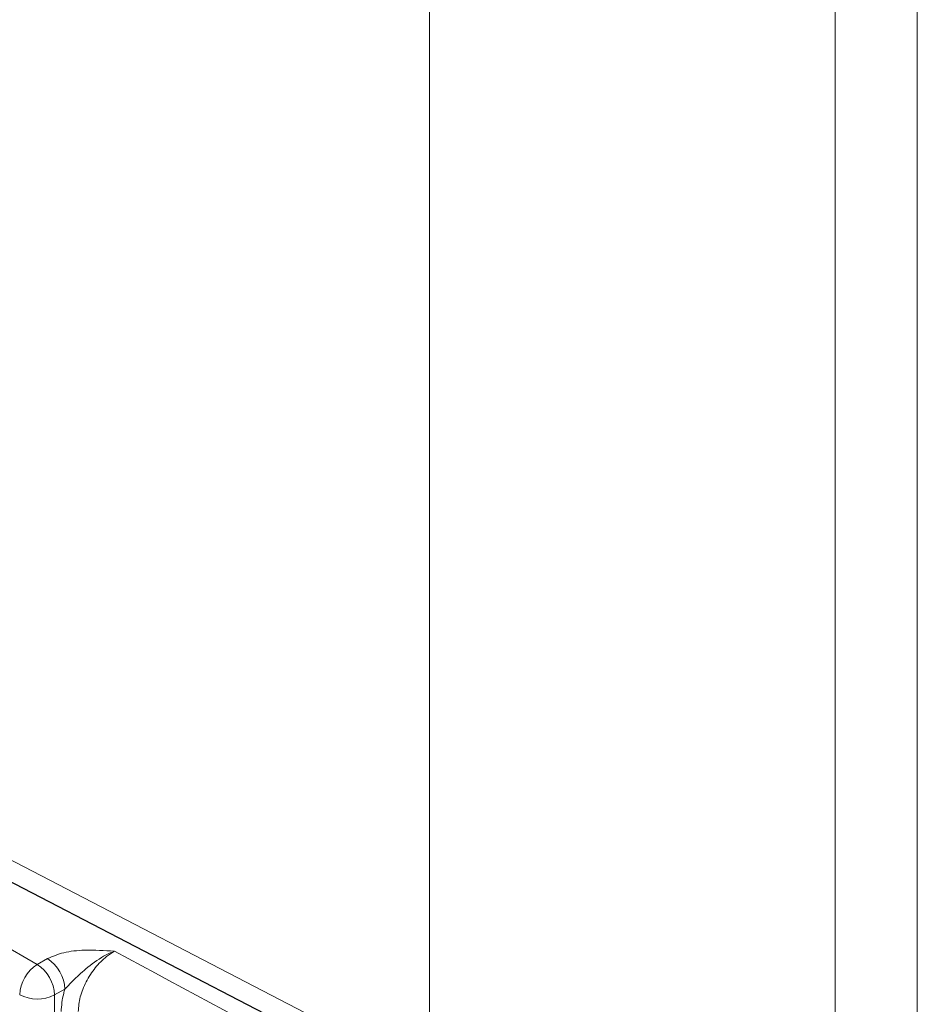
# Paper-space layout 'Blatt2' of a CAD drawing. Header units: millimetres. Extents: x 5 to 418, y 2 to 292.
# Tile 40 of 71: x 135 to 144, y 160 to 170. Entities that reach past the tile are written whole.
import ezdxf

# ---------------------------------------------------------------- set-up
doc = ezdxf.new("R2010")
doc.units = ezdxf.units.MM

psp = doc.layouts.new('Blatt2')

# ---------------------------------------------------------------- linework, layer by layer
at = {"color": 7, "linetype": 'Continuous', "lineweight": 18}
for p, q in [((139.3789, 174.4619), (139.3789, 159.0462)), ((143.4628, 156.4018), (143.4628, 172.3997)), ((144.288, 172.4054), (144.288, 156.4075)), ((124.2902, 166.6134), (135.4333, 160.1807)), ((129.9363, 163.9418), (139.3789, 159.0462)), ((135.4333, 160.1807), (135.5376, 160.2389)), ((135.7113, 159.9309), (135.6069, 159.8727)), ((135.6069, 159.8727), (135.6069, 142.7931))]:
    psp.add_line(p, q, dxfattribs=at)
at = {"color": 7, "linetype": 'Continuous', "lineweight": 25}
psp.add_line((130.0658, 163.6556), (139.5084, 158.7601), dxfattribs=at)
at = {"color": 7, "linetype": 'Continuous', "lineweight": 18}
for centre, radius, start, end in [((255.6554, 381.4394), 251.3242, 241.623617, 242.758675), ((135.6403, 159.857), 0.3842, 122.60514, 177.39511), ((135.2171, 159.8559), 0.3902, 2.47913, 56.36148), ((135.3215, 159.914), 0.3902, 2.47897, 56.36164), ((135.4334, 160.2167), 0.3852, 242.65646, 296.76598)]:
    psp.add_arc(centre, radius, start, end, dxfattribs=at)
for points, knots in [([(135.5376, 160.2389), (135.5894, 160.2612), (135.6995, 160.3085), (135.9393, 160.3306), (136.1103, 160.32), (136.2101, 160.3132), (136.2107, 160.3132)], [0, 0, 0, 0, 0.2704363, 0.5743831, 0.9972646, 1, 1, 1, 1]), ([(136.2107, 160.3132), (136.2101, 160.3129), (136.1734, 160.2994), (136.0733, 160.2524), (135.9302, 160.1469), (135.8026, 160.0298), (135.7367, 159.9585), (135.7113, 159.9309)], [0, 0, 0, 0, 0.003574, 0.201159, 0.547594, 0.825501, 1, 1, 1, 1]), ([(136.2107, 160.3132), (136.1837, 160.2965), (136.1158, 160.2545), (136.0132, 160.1497), (135.9208, 160.0071), (135.858, 159.8508), (135.85, 159.7547), (135.846, 159.7066)], [0, 0, 0, 0, 0.142149, 0.356932, 0.571414, 0.78572, 1, 1, 1, 1]), ([(135.6737, 159.7058), (135.6781, 159.7658), (135.6834, 159.8391), (135.707, 159.9168), (135.7113, 159.9309)], [0, 0, 0, 0, 0.818312, 1, 1, 1, 1])]:
    psp.add_open_spline(points, degree=3, knots=knots, dxfattribs=at)

doc.saveas('drawing.dxf')
